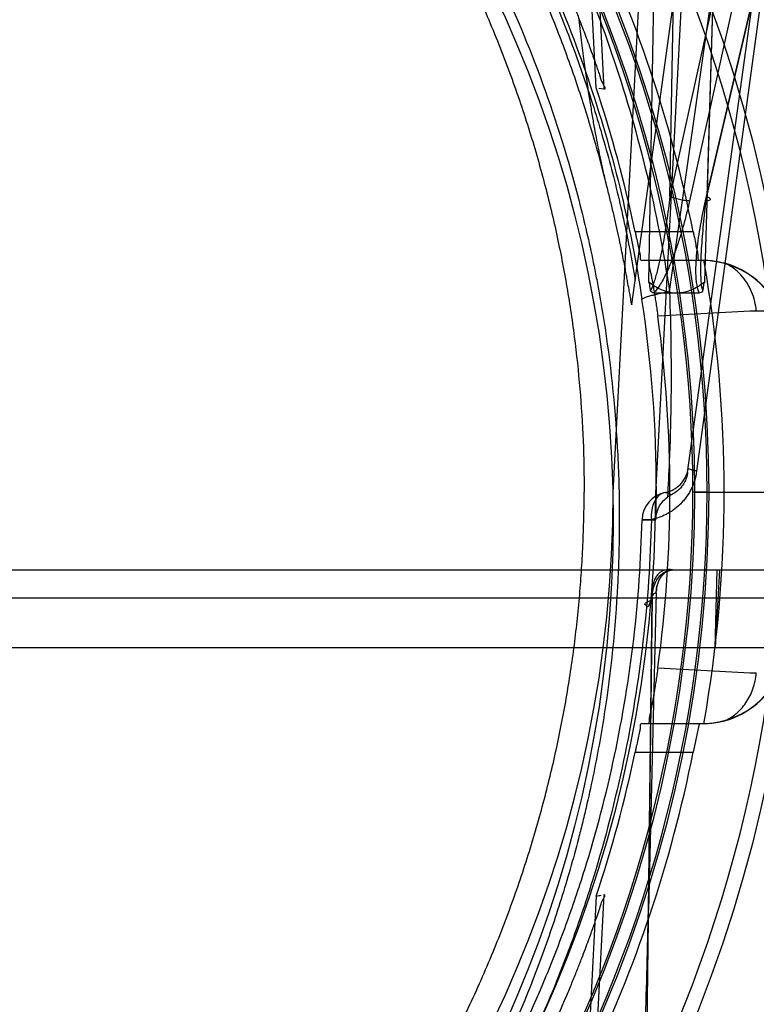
# Model space of a CAD drawing. Header units: millimetres. Extents: x 0 to 297, y 0 to 210.
# Tile 243 of 256: x 58.916 to 59.123, y 159.995 to 160.272. Entities that reach past the tile are written whole.
import ezdxf

# ---------------------------------------------------------------- set-up
doc = ezdxf.new("R2010")
doc.units = ezdxf.units.MM
doc.header["$LTSCALE"] = 16.335
doc.layers.get('0').update_dxf_attribs({"linetype": 'CONTINUOUS'})
for name, color, linetype in [('AXES_REF', 7, 'CONTINUOUS'), ('INTFCLR_1', 7, 'CONTINUOUS'), ('INTFCLR_144815', 7, 'CONTINUOUS')]:
    doc.layers.add(name, color=color, linetype=linetype)

msp = doc.modelspace()

# ---------------------------------------------------------------- linework, layer by layer
at = {"color": 7, "linetype": 'Continuous'}
for radius in [7.756662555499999, 7.756, 7.706331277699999]:
    msp.add_circle((57.52239940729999, 154.539298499), radius, dxfattribs=at)
msp.add_arc((57.52239940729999, 154.539298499), 7.68, 278.2771290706, 261.7228709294, dxfattribs=at)
at = {"layer": 'AXES_REF', "color": 9, "linetype": 'Continuous'}
msp.add_circle((57.52239940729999, 154.539298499), 7.075609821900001, dxfattribs=at)
at = {"layer": 'INTFCLR_1', "color": 9, "linetype": 'Continuous'}
msp.add_circle((58.7386230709, 160.131298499), 0.344, dxfattribs=at)
msp.add_open_spline([(58.5893412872, 160.4491381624), (58.5919192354, 160.4503932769), (58.5971256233, 160.4528478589), (58.6076872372, 160.4575058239), (58.62658497, 160.4649968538), (58.6489136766, 160.4719253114), (58.66892880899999, 160.4764777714), (58.6791212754, 160.4783808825), (58.6850095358, 160.4793607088), (58.6997530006, 160.4816146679), (58.7250049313, 160.4839584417), (58.7548422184, 160.4835822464), (58.7741318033, 160.4818139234), (58.7830377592, 160.4807006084), (58.7889682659, 160.4798794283), (58.8050237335, 160.4773318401), (58.8307793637, 160.4715081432), (58.8557075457, 160.4631023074), (58.870453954, 160.457062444), (58.87575855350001, 160.4547712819), (58.8836098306, 160.4512617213), (58.9001280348, 160.4432487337), (58.92432732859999, 160.4292153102), (58.94687155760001, 160.4130456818), (58.9606190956, 160.4016147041), (58.9667861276, 160.3961702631), (58.9708472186, 160.3924985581), (58.9817248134, 160.3823084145), (58.9984461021, 160.3647047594), (59.01843922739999, 160.3393354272), (59.033108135, 160.3167403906), (59.0423059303, 160.3001806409), (59.0472843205, 160.2904356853), (59.0544828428, 160.2754957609), (59.0640690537, 160.252205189), (59.0723053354, 160.2251973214), (59.07643576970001, 160.2070744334), (59.0781193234, 160.1984857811), (59.0791851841, 160.1926675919), (59.081837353, 160.1764959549), (59.0839353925, 160.1555900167), (59.08445369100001, 160.1345274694), (59.084309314, 160.1238705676), (59.0841082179, 160.1177409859), (59.0834144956, 160.1025552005), (59.0813910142, 160.0829536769), (59.077633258, 160.0621668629), (59.0753812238, 160.0519282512), (59.0739876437, 160.0461159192), (59.07180796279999, 160.037502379), (59.06817742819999, 160.0248233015), (59.0607492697, 160.0029939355), (59.0518590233, 159.9819794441), (59.0428583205, 159.9643479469), (59.03740311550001, 159.9545416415), (59.0289755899, 159.9402036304), (59.0151735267, 159.9195919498), (58.994319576, 159.8940001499), (58.9769503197, 159.8763636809), (58.96465907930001, 159.8652818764), (58.95623508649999, 159.858044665), (58.9409939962, 159.8458753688), (58.91779512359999, 159.8299566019), (58.89801433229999, 159.8190676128), (58.88779396, 159.8140865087)], degree=3, knots=[0, 0, 0, 0, 0.0078493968, 0.0157556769, 0.0315973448, 0.06348082, 0.0796255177, 0.0877696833, 0.09186257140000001, 0.09596636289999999, 0.128600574, 0.1611442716, 0.177500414, 0.1816059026, 0.1857145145, 0.1938901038, 0.2261064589, 0.2578609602, 0.2657731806, 0.2697286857, 0.2736790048, 0.2893160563, 0.3199691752, 0.350131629, 0.3651446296, 0.3688979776, 0.3726519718, 0.3801321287, 0.4097003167, 0.4390100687, 0.4684423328, 0.4833358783, 0.4908515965, 0.498396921, 0.52873346, 0.5596898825, 0.5755734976, 0.5795998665, 0.5836492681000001, 0.5917658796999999, 0.6244614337, 0.6410489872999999, 0.6494251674, 0.6536350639, 0.6578378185, 0.6910418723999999, 0.7074624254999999, 0.7156483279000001, 0.7197377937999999, 0.7238248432, 0.7399718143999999, 0.7558251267, 0.7869322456, 0.802323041, 0.8100025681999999, 0.8176490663, 0.8478512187, 0.8777971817, 0.9079026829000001, 0.9155006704, 0.9231007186, 0.93830313, 0.9688745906, 1, 1, 1, 1], dxfattribs=at)
at = {"layer": 'INTFCLR_144815', "color": 9, "linetype": 'Continuous'}
for p, q in [((59.098478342, 160.1957300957), (59.243554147, 161.2100770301)), ((59.1035842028, 160.1447785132), (59.1763129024, 160.6718127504)), ((59.17127740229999, 160.551333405), (59.0986021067, 160.2224120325)), ((59.1773342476, 160.55256341), (59.104115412, 160.2211820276)), ((59.108642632, 160.2211820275), (59.1860915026, 160.55256341)), ((59.1089799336, 160.2224120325), (59.1858538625, 160.551333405)), ((59.0986501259, 160.547577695), (59.092593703, 160.1984476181)), ((59.1083958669, 160.1984476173), (59.1188789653, 160.547577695)), ((59.0986021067, 160.2224120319), (59.1042264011, 160.5474730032)), ((59.1187535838, 160.5474730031), (59.1089799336, 160.2224120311)), ((59.0879012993, 160.192008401), (59.1358259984, 160.539298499)), ((59.16004434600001, 160.5406713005), (59.1061178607, 160.1451560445)), ((59.0782810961, 160.2869048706), (59.0800398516, 160.2525667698)), ((59.1051588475, 160.2124583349), (59.0888286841, 160.2124583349)), ((59.0905470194, 160.2044583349), (59.1093872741, 160.2044583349)), ((59.1294953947, 160.1901702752), (59.1229008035, 160.1902001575)), ((59.0990694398, 160.1385274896), (59.09728578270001, 160.1391627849)), ((59.093384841, 160.131577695), (59.090756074, 160.1314761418)), ((59.0907560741, 160.1314761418), (59.0946876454, 160.1314742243)), ((58.2349256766, 160.1173784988), (59.2423204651, 160.1173784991)), ((58.24292445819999, 160.1095181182), (59.23432168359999, 160.1095181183)), ((59.09357380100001, 160.1095181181), (59.088016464, 159.6592985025)), ((59.0925465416, 160.0215608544), (59.0936308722, 160.1094064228)), ((59.1093872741, 160.0741386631), (59.0905470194, 160.0741386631)), ((59.0888286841, 160.0661386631), (59.1051588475, 160.0661386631)), ((59.0800398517, 160.0260302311), (59.078281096, 159.9916921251))]:
    msp.add_line(p, q, dxfattribs=at)
at = {"layer": 'INTFCLR_144815', "color": 6, "linetype": 'Continuous'}
for p, q in [((59.0946229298, 160.1389815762), (59.1239878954, 160.699298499)), ((59.0826230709, 160.1392984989), (59.1094640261, 160.6514544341)), ((59.0778595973, 160.2529422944), (59.0753770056, 160.3014639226)), ((59.0800388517, 160.2525667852), (59.0785852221, 160.252817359)), ((59.1093872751, 160.204458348), (59.1136964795, 160.2037301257)), ((59.0940648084, 160.195298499), (59.1069248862, 160.195298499)), ((59.1090582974, 160.1392984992), (59.1050588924, 160.1392984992)), ((59.1056174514, 160.1392984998), (59.1096168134, 160.1392984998)), ((59.1090583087, 160.139298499), (59.1302439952, 160.139298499)), ((59.1113526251, 160.0954764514), (59.1118934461, 160.1173784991)), ((59.11256265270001, 160.117378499), (59.1113526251, 160.0954764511)), ((59.0947545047, 160.1109784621), (59.0925465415, 160.0215608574)), ((59.0947545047, 160.1109784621), (59.0947674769, 160.1112885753)), ((59.2657422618, 160.0954764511), (58.21150388, 160.0954764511)), ((59.1068070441, 160.0741386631), (59.1051588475, 160.0661386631)), ((59.0778595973, 160.0256547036), (59.0753770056, 159.9771330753))]:
    msp.add_line(p, q, dxfattribs=at)
at = {"layer": 'INTFCLR_144815', "color": 7, "linetype": 'Continuous'}
msp.add_line((59.0936308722, 160.1094064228), (59.0924867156, 160.1094351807), dxfattribs=at)
at = {"layer": 'INTFCLR_144815', "color": 9, "linetype": 'Continuous'}
msp.add_circle((58.7386230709, 160.139298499), 0.3956209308, dxfattribs=at)
for centre, radius, start, end in [((58.7386230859, 160.1393682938), 0.3916209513, 359.9897886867, 180.0102112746), ((58.7386230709, 160.1391157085), 0.3709937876, 0.028230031, 179.9717699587), ((58.7386230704, 160.1393415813), 0.3704352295, 359.9933364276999, 180.0066635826), ((58.7386230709, 160.139185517), 0.3669943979, 0.0176390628, 179.9823609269), ((58.7386230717, 160.1394113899), 0.3664358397, 359.982348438, 180.0176515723), ((58.7390829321, 160.139981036), 0.3557031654, 359.8900553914, 8.643561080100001), ((59.4136411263, 154.324302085), 5.8730989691, 92.83751476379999, 93.1080322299), ((58.7386230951, 160.1392287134), 0.3916209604, 179.9897900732, 0.0102098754), ((58.7386230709, 160.1394812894), 0.3709937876, 180.028230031, 359.9717699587), ((58.73862307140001, 160.1392554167), 0.3704352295, 179.9933364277, 0.0066635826), ((58.7386230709, 160.1394114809), 0.3669943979, 180.0176390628, 359.9823609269), ((58.7386230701, 160.139185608), 0.3664358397, 179.982348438, 0.0176515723), ((59.0987537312, 160.1312990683), 0.0079995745, 100.5739138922, 178.731640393), ((58.7345652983, 160.1399070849), 0.3602210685, 358.6585698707, 359.9031966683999), ((59.4141326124, 165.9639768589), 5.882793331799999, 266.8923007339, 267.1623723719)]:
    msp.add_arc(centre, radius, start, end, dxfattribs=at)
at = {"layer": 'INTFCLR_144815', "color": 6, "linetype": 'Continuous'}
for centre, radius, start, end in [((58.7386230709, 160.139298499), 0.3737657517, 11.2877879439, 25.7133570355), ((58.7386230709, 160.139298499), 0.3577657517, 11.7996976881, 18.5207825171), ((58.7386230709, 160.139298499), 0.3752405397, 350.0000000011, 9.9999999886), ((59.10753108, 160.1804738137), 0.0239929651, 6.364865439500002, 88.4911031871), ((59.1075150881, 160.180545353), 0.0239950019, 23.6480536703, 75.0713854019), ((58.73862307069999, 160.1392984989), 0.3600000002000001, 352.1026397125, 7.897360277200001), ((58.7386230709, 160.139298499), 0.356, 180.0510065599, 359.9489934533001), ((58.7386230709, 160.139298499), 0.344, 180, 359.9999999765), ((59.1025158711, 160.131453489), 0.0078688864, 115.9752019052, 125.9165751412), ((59.1075310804, 160.0981231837), 0.0239929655, 271.5088958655, 353.6351355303), ((59.10751503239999, 160.0980517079), 0.0239950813, 284.9287043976, 336.3518619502), ((58.7386230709, 160.139298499), 0.3737657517, 334.2866429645, 348.7122120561), ((58.7386230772, 160.1392984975), 0.3577657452, 341.4792173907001, 348.200302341), ((59.0288929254, 160.3155601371), 0.2940118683, 279.587217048, 279.8744144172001)]:
    msp.add_arc(centre, radius, start, end, dxfattribs=at)
at = {"layer": 'INTFCLR_144815', "color": 9, "linetype": 'Continuous'}
for points, knots in [([(58.7386230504, 160.5131097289), (58.744266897, 160.5131096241), (58.7526752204, 160.5129088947), (58.7638338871, 160.5122446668), (58.7802865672, 160.5108784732), (58.8046811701, 160.5074161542), (58.8364940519, 160.4998613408), (58.8622332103, 160.4912055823), (58.8797833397, 160.4839390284), (58.889697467, 160.4794322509), (58.9043350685, 160.4723720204), (58.9255557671, 160.460619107), (58.9522487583, 160.4425572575), (58.97304621, 160.4256362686), (58.9868065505, 160.4128498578), (58.9944612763, 160.4052523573), (59.0056794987, 160.3936176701), (59.0215319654, 160.375268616), (59.0405091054, 160.3490092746), (59.053028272, 160.3280890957), (59.06064979, 160.313633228), (59.0655594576, 160.3038074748), (59.0735841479, 160.2863424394), (59.0834290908, 160.2606230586), (59.092582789, 160.2286636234), (59.0968270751, 160.2068042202), (59.0984783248, 160.1957300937)], [0, 0, 0, 0, 0.0323899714, 0.0482450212, 0.0641481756, 0.1271321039, 0.1894167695, 0.2515535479, 0.2827426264, 0.2983963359, 0.3140475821, 0.3760051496, 0.4373985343, 0.4987868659, 0.5296594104, 0.5451698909, 0.5606765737, 0.6224102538, 0.6841298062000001, 0.7463992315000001, 0.762125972, 0.7779128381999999, 0.8094313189, 0.8724013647, 0.9357430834, 1, 1, 1, 1]), ([(58.386499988, 160.1934386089), (58.3881187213, 160.2040682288), (58.39229406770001, 160.2251032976), (58.39982966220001, 160.2507956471), (58.40626240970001, 160.268306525), (58.4102628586, 160.2781674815), (58.4165289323, 160.2926786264), (58.42704545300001, 160.3137697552), (58.4434079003, 160.3404590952), (58.4588956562, 160.3613881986), (58.4706771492, 160.3753021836), (58.47768936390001, 160.3830514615), (58.48842144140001, 160.3944004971), (58.5054237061, 160.4105180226), (58.5299383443, 160.4299883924), (58.5496015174, 160.442962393), (58.56322845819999, 160.4509076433), (58.5724706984, 160.4560236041), (58.5889244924, 160.4644268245), (58.6132759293, 160.4748768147), (58.6360002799, 160.482302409), (58.65147844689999, 160.4864120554), (58.661937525, 160.4889363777), (58.6803363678, 160.492717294), (58.7069201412, 160.4963194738), (58.7337244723, 160.4975017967), (58.7525174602, 160.4970512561), (58.7632990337, 160.4964234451), (58.77939979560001, 160.4951154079), (58.80326824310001, 160.4918017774), (58.8344007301, 160.4845699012), (58.8595969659, 160.476281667), (58.87678130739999, 160.469320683), (58.8864857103, 160.4650048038), (58.9008025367, 160.4582486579), (58.9215560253, 160.4470050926), (58.94767689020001, 160.4297148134), (58.9680375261, 160.4135094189), (58.9815113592, 160.4012595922), (58.98900274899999, 160.3939844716), (58.9999705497, 160.3828545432), (59.0154702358, 160.365302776), (59.0340376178, 160.3401665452), (59.0462935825, 160.3201284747), (59.05375307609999, 160.306283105), (59.0585542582, 160.2968800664), (59.0663989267, 160.2801724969), (59.0760260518, 160.2555622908), (59.0849795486, 160.2249713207), (59.08913127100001, 160.2040403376), (59.0907461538, 160.1934386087)], [0, 0, 0, 0, 0.0318457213, 0.0634185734, 0.0791931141, 0.0870815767, 0.094933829, 0.1260061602, 0.1567815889, 0.1875451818, 0.2030139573, 0.210765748, 0.2184960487, 0.2492749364, 0.2800521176, 0.3111084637, 0.3189436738, 0.3267698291, 0.3423932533, 0.3736478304, 0.40514581, 0.4130942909, 0.4210773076, 0.4370099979, 0.4687094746, 0.5004174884, 0.5163608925, 0.5243692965, 0.5324013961, 0.5642032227, 0.5956284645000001, 0.6269453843, 0.6426486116, 0.6505262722, 0.6583992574, 0.6895346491, 0.72033006, 0.7510658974, 0.7665005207, 0.7742492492, 0.7819920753, 0.8127794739, 0.8435012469, 0.8744409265, 0.8822471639, 0.8900796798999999, 0.905708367, 0.9368993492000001, 0.9682376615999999, 1, 1, 1, 1]), ([(59.080900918, 160.2252094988), (59.078939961, 160.2331303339), (59.0760167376, 160.2434126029), (59.0718447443, 160.2559261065), (59.068479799, 160.2653502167), (59.0621548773, 160.2814459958), (59.0517967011, 160.303643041), (59.037326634, 160.328986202), (59.0236335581, 160.3489775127), (59.0132150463, 160.3623467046), (59.0070152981, 160.3698154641), (58.997521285, 160.3807856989), (58.9824599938, 160.3964872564), (58.9606838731, 160.4157493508), (58.9431591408, 160.4288447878), (58.93097165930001, 160.4370016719), (58.9226631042, 160.4423135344), (58.9078259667, 160.4511531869), (58.885797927, 160.4624601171), (58.8581314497, 160.4738247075), (58.8365711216, 160.4805955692), (58.8218464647, 160.4843602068), (58.8118643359, 160.4866811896), (58.7992640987, 160.4891775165), (58.7865486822, 160.4911208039), (58.7763204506, 160.4923398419), (58.76102164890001, 160.4938225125), (58.7380462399, 160.4947865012), (58.7074477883, 160.4934005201), (58.6846735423, 160.4903676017), (58.6696088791, 160.4875176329), (58.6596261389, 160.4854016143), (58.6424917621, 160.4811812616), (58.61865805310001, 160.4736534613), (58.5911453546, 160.4623168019), (58.5691981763, 160.451029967), (58.5554532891, 160.4428291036), (58.549204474, 160.4388747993), (58.5450742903, 160.4362000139), (58.5339381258, 160.4287374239), (58.51645524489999, 160.4156601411), (58.4947332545, 160.3964337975), (58.4780316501, 160.3790182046), (58.46710201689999, 160.3661240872), (58.46106243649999, 160.3585373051), (58.452248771, 160.3469863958), (58.4399158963, 160.3289819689), (58.4254337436, 160.3036142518), (58.4150692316, 160.2813961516), (58.4087432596, 160.2652890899), (58.40538171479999, 160.2558687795), (58.4012191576, 160.2433771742), (58.39830280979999, 160.2331161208), (58.3963453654, 160.2252099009)], [0, 0, 0, 0, 0.0260933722, 0.0341459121, 0.0421792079, 0.0580898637, 0.08943313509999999, 0.1204101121, 0.1513108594, 0.1668239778, 0.1745963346, 0.1823477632, 0.2132152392, 0.244081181, 0.2752183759, 0.2830803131, 0.2909751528, 0.3067500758, 0.3382935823, 0.3700502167, 0.4022856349, 0.4104553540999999, 0.4186483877, 0.4350547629, 0.4515167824, 0.4597669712, 0.4679907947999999, 0.50066556, 0.5331935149, 0.5658225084, 0.5740275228, 0.5822189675, 0.5984510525, 0.6304407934, 0.6620376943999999, 0.6934977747, 0.7092581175, 0.7132052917, 0.7171442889, 0.7249927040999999, 0.7560706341, 0.7868683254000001, 0.8176571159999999, 0.8331371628, 0.8409068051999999, 0.8486637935, 0.8795968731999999, 0.9106030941, 0.9419732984, 0.957896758, 0.9659251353, 0.9739546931, 1, 1, 1, 1]), ([(59.0986021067, 160.2224120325), (59.0983265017, 160.2200883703), (59.09786572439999, 160.2166083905), (59.0971482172, 160.21199075), (59.0965533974, 160.2085545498), (59.095892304, 160.2051572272), (59.0952651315, 160.2023641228), (59.0946990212, 160.2001744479), (59.0941120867, 160.1982399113), (59.0936392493, 160.1968287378), (59.0931445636, 160.1960630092)], [0, 0, 0, 0, 0.2600491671, 0.3900523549, 0.5193179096, 0.6475945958, 0.7746255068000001, 0.8374976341, 0.8986873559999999, 1, 1, 1, 1]), ([(59.1041154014, 160.2211820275), (59.10360218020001, 160.2188592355), (59.1027371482, 160.2153845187), (59.1013848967, 160.2107989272), (59.1002532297, 160.2073737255), (59.09898513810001, 160.2039825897), (59.0977807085, 160.2012011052), (59.0966829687, 160.1990272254), (59.09561445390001, 160.1971849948), (59.0947193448, 160.1959328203), (59.09406475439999, 160.1952984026)], [0, 0, 0, 0, 0.2549595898, 0.3835301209, 0.5123481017, 0.6415063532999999, 0.7714493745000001, 0.8370297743, 0.9022977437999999, 1, 1, 1, 1]), ([(59.104115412, 160.2211820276), (59.1036950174, 160.2211775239), (59.1027441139, 160.2212490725), (59.1012856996, 160.221505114), (59.0998610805, 160.2218918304), (59.0989760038, 160.2222298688), (59.0986021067, 160.2224120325)], [0, 0, 0, 0, 0.2218798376, 0.5016588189, 0.7804986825, 1, 1, 1, 1]), ([(59.1069248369, 160.1952985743), (59.1065481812, 160.1959498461), (59.10622807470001, 160.1972269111), (59.10600165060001, 160.1990321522), (59.1058919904, 160.2012192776), (59.10595406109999, 160.2040154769), (59.1063253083, 160.2085668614), (59.1071625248, 160.2143173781), (59.10810954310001, 160.2188895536), (59.1086426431, 160.2211820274)], [0, 0, 0, 0, 0.0860395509, 0.1466243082, 0.2088208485, 0.3360323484, 0.4662794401, 0.7308335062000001, 1, 1, 1, 1]), ([(59.10784499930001, 160.1960633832), (59.1075339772, 160.1968525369), (59.1074247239, 160.1982578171), (59.1073207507, 160.2001671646), (59.1073031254, 160.2023595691), (59.1073746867, 160.2051616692), (59.10762899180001, 160.209723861), (59.1081336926, 160.2154873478), (59.1086760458, 160.2200988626), (59.1089799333, 160.2224120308)], [0, 0, 0, 0, 0.0961484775, 0.1559473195, 0.2177210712, 0.3443186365, 0.4737529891, 0.7355457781, 1, 1, 1, 1]), ([(59.1089799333, 160.2224120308), (59.1092419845, 160.2222835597), (59.109581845, 160.2220959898), (59.11003443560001, 160.2216693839), (59.1097872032, 160.2212687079), (59.1092658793, 160.2212116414), (59.1088771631, 160.2211795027), (59.108642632, 160.2211820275)], [0, 0, 0, 0, 0.3175619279, 0.4617416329, 0.5658223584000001, 0.7447906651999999, 1, 1, 1, 1]), ([(59.1229008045, 160.1902001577), (59.12281869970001, 160.1911069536), (59.12252019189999, 160.1929437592), (59.1216607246, 160.1956264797), (59.1203667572, 160.1981636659), (59.11866857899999, 160.2004071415), (59.1164792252, 160.2023761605), (59.1147100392, 160.2033471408), (59.1136965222, 160.2037300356)], [0, 0, 0, 0, 0.1587862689, 0.3232324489, 0.4893702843, 0.6531213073, 0.8110563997, 1, 1, 1, 1]), ([(59.0907461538, 160.1934386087), (59.0906769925, 160.1936157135), (59.0916726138, 160.1940606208), (59.09250594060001, 160.1943322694), (59.0939410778, 160.1947269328), (59.095840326, 160.1951861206), (59.0973956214, 160.1955149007), (59.0984783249, 160.1957300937)], [0, 0, 0, 0, 0.0700793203, 0.2702339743, 0.4183258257, 0.5931241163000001, 1, 1, 1, 1]), ([(59.0984782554, 160.1957300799), (59.0988703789, 160.185120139), (59.0991056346, 160.1691544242), (59.0985341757, 160.1498520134), (59.0980978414, 160.1411709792), (59.0979004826, 160.1378256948)], [0, 0, 0, 0, 0.5498636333, 0.8264465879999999, 1, 1, 1, 1]), ([(59.1061178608, 160.1451560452), (59.1059879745, 160.1442027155), (59.1056668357, 160.1427961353), (59.1050052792, 160.1410241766), (59.1042313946, 160.1393921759), (59.1032823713, 160.1379026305), (59.1021947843, 160.1365817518), (59.101066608, 160.1354111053), (59.0998374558, 160.1343942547), (59.0985334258, 160.1335420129), (59.0972193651, 160.1328116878), (59.0955174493, 160.132091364), (59.0940975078, 160.1317166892), (59.093384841, 160.131577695)], [0, 0, 0, 0, 0.1453532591, 0.216453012, 0.2854858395, 0.4179428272, 0.4818701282, 0.543755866, 0.6633590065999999, 0.7218031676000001, 0.7789349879, 0.8903064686, 1, 1, 1, 1]), ([(59.0972857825, 160.1391627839), (59.0976480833, 160.1392324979), (59.0983686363, 160.1394264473), (59.0994125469, 160.1398680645), (59.1004124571, 160.1404642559), (59.1013517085, 160.1412254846), (59.1021959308, 160.1421655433), (59.1029132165, 160.1432855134), (59.103463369, 160.1445657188), (59.1036828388, 160.1454932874), (59.1037486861, 160.1459704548)], [0, 0, 0, 0, 0.1106265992, 0.2228705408, 0.3388823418, 0.458552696, 0.5840203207, 0.7160914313, 0.8555683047, 1, 1, 1, 1]), ([(59.1061178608, 160.1451560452), (59.1057801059, 160.1452306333), (59.1050475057, 160.1453938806), (59.1044017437, 160.1456245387), (59.1037299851, 160.1458349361), (59.1037486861, 160.1459704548)], [0, 0, 0, 0, 0.4101548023, 0.8377808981, 1, 1, 1, 1]), ([(59.0972857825, 160.1391627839), (59.096684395, 160.1390528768), (59.0954140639, 160.1384321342), (59.0940755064, 160.1366079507), (59.0933622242, 160.1342073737), (59.0933159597, 160.1324560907), (59.093384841, 160.131577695)], [0, 0, 0, 0, 0.1984692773, 0.4371861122, 0.7139604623, 1, 1, 1, 1]), ([(58.7654137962, 159.7858964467), (58.7765954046, 159.7867540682), (58.7987885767, 159.7895327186), (58.8233250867, 159.7950251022), (58.8393436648, 159.7996249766), (58.8498976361, 159.802928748), (58.86792041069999, 159.8092796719), (58.8927302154, 159.8200220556), (58.9209387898, 159.8354491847), (58.94085352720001, 159.8488218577), (58.9535708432, 159.8584489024), (58.9619042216, 159.8650599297), (58.97600354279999, 159.8770472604), (58.9949023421, 159.895446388), (59.0120651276, 159.9154385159), (59.0231172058, 159.9302065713), (59.0291810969, 159.9389039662), (59.038025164, 159.9522180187), (59.0502067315, 159.9730113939), (59.0616403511, 159.9973263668), (59.0685053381, 160.0149507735), (59.0721211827, 160.0252695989), (59.0772269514, 160.0409963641), (59.0835311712, 160.0650897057), (59.0889481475, 160.0980048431), (59.0905017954, 160.1202694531), (59.090756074, 160.1314761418)], [0, 0, 0, 0, 0.0646712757, 0.128756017, 0.144762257, 0.1607751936, 0.1925243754, 0.2549242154, 0.3164399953, 0.3776942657, 0.3930416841, 0.4084179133, 0.439031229, 0.4997315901, 0.5603068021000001, 0.5907642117, 0.6060722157, 0.6214442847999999, 0.6829352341, 0.7448362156, 0.7761705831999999, 0.791975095, 0.8078842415, 0.8715193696, 0.935356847, 1, 1, 1, 1]), ([(59.093384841, 160.131577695), (59.093125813, 160.120117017), (59.0915525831, 160.0973511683), (59.0860822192, 160.0636930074), (59.0797215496, 160.0390492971), (59.0745707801, 160.022961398), (59.07092454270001, 160.0124098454), (59.0640031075, 159.9943937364), (59.0524795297, 159.9695368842), (59.0402000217, 159.948262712), (59.0312791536, 159.9346434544), (59.0251702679, 159.9257502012), (59.0140373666, 159.9106569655), (58.9967505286, 159.8902211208), (58.9777049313, 159.8713997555), (58.9634922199, 159.8591382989), (58.95509733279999, 159.8523758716), (58.942291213, 159.8425403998), (58.92224360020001, 159.8288699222), (58.8938307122, 159.8130952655), (58.8688356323, 159.802108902), (58.850678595, 159.795612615), (58.84004854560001, 159.7922358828), (58.8239220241, 159.7875331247), (58.79921662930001, 159.781920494), (58.7768619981, 159.7790739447), (58.7656004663, 159.7781997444)], [0, 0, 0, 0, 0.065112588, 0.129394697, 0.1934385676, 0.2094427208, 0.2253383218, 0.256842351, 0.3190311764, 0.3807412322, 0.3961553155, 0.411501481, 0.442018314, 0.5026504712, 0.5633236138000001, 0.5938905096, 0.609235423, 0.6245466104, 0.6856021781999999, 0.7468424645, 0.8088893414, 0.8404348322, 0.8563390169, 0.8722339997, 0.9358427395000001, 1, 1, 1, 1]), ([(59.1136964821, 160.0748668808), (59.1149378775, 160.0753360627), (59.117334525, 160.076751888), (59.1201713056, 160.0799245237), (59.1221364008, 160.0839122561), (59.122763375, 160.0868788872), (59.12290081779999, 160.0883969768)], [0, 0, 0, 0, 0.2318302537, 0.4763818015, 0.7337212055, 1, 1, 1, 1])]:
    msp.add_open_spline(points, degree=3, knots=knots, dxfattribs=at)
at = {"layer": 'INTFCLR_144815', "color": 6, "linetype": 'Continuous'}
for points, knots in [([(58.7386230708, 160.4963338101), (58.7443716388, 160.4963338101), (58.7558594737, 160.4960536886), (58.7730603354, 160.4947941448), (58.7901774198, 160.4926984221), (58.8072232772, 160.4897619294), (58.8241853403, 160.4859777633), (58.8410613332, 160.4813293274), (58.8578212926, 160.475805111), (58.8744393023, 160.4693902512), (58.8903813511, 160.4622913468), (58.9049437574, 160.4549368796), (58.9176143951, 160.4478283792), (58.9284696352, 160.4411820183), (58.9378472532, 160.4349989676), (58.9459919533, 160.4292755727), (58.9530997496, 160.423995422), (58.95931812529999, 160.4191456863), (58.9647747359, 160.4147038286), (58.9695801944, 160.4106404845), (58.9738119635, 160.4069391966), (58.9775393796, 160.4035797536), (58.98083047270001, 160.4005333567), (58.9837548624, 160.3977610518), (58.9863662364, 160.3952317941), (58.988712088, 160.3929151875), (58.9908230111, 160.3907935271), (58.9928255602, 160.388748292), (58.994882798, 160.3866138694), (58.9971642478, 160.3842053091), (58.9997301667, 160.3814420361), (59.002602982, 160.3782775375), (59.0057660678, 160.3747030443), (59.009012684, 160.3709279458), (59.0122986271, 160.3669953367), (59.0156493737, 160.3628676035), (59.0192865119, 160.3582419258), (59.0232854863, 160.3529697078), (59.0277014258, 160.3469038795), (59.03255866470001, 160.3399086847), (59.0378767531, 160.331819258), (59.0436448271, 160.3224700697), (59.049862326, 160.3116140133), (59.0565038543, 160.2989471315), (59.0634410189, 160.2842225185), (59.0701764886, 160.2679242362), (59.07626360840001, 160.2507602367), (59.08142327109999, 160.2334806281), (59.0856529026, 160.2162120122), (59.0878868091, 160.2046595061), (59.0888537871, 160.1989106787)], [0, 0, 0, 0, 0.0345251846, 0.0689826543, 0.1035440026, 0.138054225, 0.1728250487, 0.2078784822, 0.2431411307, 0.2787664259, 0.3148172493, 0.347905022, 0.3767116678, 0.4020494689, 0.4243335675, 0.4441618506, 0.4618276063, 0.4775066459, 0.4915200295, 0.5040819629, 0.5153003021, 0.5252839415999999, 0.5342179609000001, 0.5422336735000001, 0.5494847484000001, 0.5560515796, 0.5620342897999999, 0.5674595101, 0.5732424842, 0.5798382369, 0.5873840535, 0.5958895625, 0.6055067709, 0.6160496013, 0.6257925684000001, 0.6362843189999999, 0.6479789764, 0.6611317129, 0.67602449, 0.693037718, 0.7122740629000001, 0.7341600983, 0.7590040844, 0.7873951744, 0.8200362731, 0.8567275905, 0.8932629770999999, 0.9293648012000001, 0.9649882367, 1, 1, 1, 1]), ([(58.7386230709, 160.477592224), (58.7437233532, 160.477592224), (58.7539359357, 160.4773584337), (58.7692464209, 160.4763047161), (58.78455263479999, 160.4745417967), (58.79985035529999, 160.4720597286), (58.8151341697, 160.4688446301), (58.8303949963, 160.4648792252), (58.8456194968, 160.4601433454), (58.8607900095, 160.4546143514), (58.8758830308, 160.4482679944), (58.89086841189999, 160.4410795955), (58.9057076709, 160.4330257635), (58.9203533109, 160.4240864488), (58.9347468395, 160.4142482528), (58.9488200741, 160.4035068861), (58.9624922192, 160.3918730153), (58.9756721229, 160.3793766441), (58.9882611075, 160.3660714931), (59.000158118, 160.3520372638), (59.011266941, 160.3373791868), (59.021502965, 160.3222256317), (59.0308021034, 160.3067185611), (59.03912715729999, 160.2910005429), (59.0464687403, 160.2752041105), (59.0528436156, 160.2594392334), (59.05828842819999, 160.2437893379), (59.0628523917, 160.2283092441), (59.06659029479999, 160.2130274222), (59.0695564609, 160.1979509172), (59.0718006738, 160.1830690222), (59.0733653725, 160.1683566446), (59.074283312, 160.1537859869), (59.0744803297, 160.1441117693), (59.0744764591, 160.139298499)], [0, 0, 0, 0, 0.0288942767, 0.0578478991, 0.0869136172, 0.1161495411, 0.1456150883, 0.17536286, 0.2054436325, 0.2359079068, 0.2668019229, 0.2981636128, 0.3300272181, 0.3624129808, 0.3953267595, 0.4287535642, 0.4626639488, 0.496980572, 0.5315970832, 0.5663822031, 0.6011593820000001, 0.6357401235, 0.6699302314, 0.7035466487, 0.7364587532, 0.7685700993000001, 0.7998436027, 0.8302944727, 0.8599662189, 0.8889391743, 0.9173142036, 0.9452012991, 0.9727317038, 1, 1, 1, 1]), ([(59.0616879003, 160.2981352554), (59.0622437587, 160.2970046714), (59.0632843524, 160.294857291), (59.064731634, 160.291791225), (59.06599800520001, 160.2890393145), (59.0671308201, 160.2865257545), (59.068223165, 160.2840468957), (59.0692993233, 160.2815550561), (59.0703310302, 160.2791109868), (59.07124694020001, 160.276898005), (59.0720402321, 160.2749404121), (59.072769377, 160.2731095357), (59.0734969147, 160.2712565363), (59.0742747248, 160.2692367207), (59.0751146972, 160.2670093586), (59.0759651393, 160.2647047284), (59.07676076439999, 160.2624939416), (59.0774482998, 160.2605363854), (59.0780411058, 160.2588313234), (59.078517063, 160.2573832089), (59.0789867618, 160.2560840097), (59.07925706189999, 160.2547340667), (59.0808802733, 160.2524226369), (59.0800398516, 160.2525667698)], [0, 0, 0, 0, 0.0768594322, 0.1455736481, 0.2068409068, 0.2616668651, 0.3137711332, 0.372099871, 0.4272565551, 0.4756158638, 0.5182129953, 0.5561163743, 0.5958440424, 0.6396598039, 0.6881605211, 0.7410658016, 0.7895401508, 0.8314501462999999, 0.8677976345, 0.8991998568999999, 0.9258373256, 0.9479796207, 1, 1, 1, 1]), ([(59.0809007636, 160.2252097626), (59.0805613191, 160.2265399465), (59.07995827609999, 160.2290634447), (59.0791748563, 160.2326600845), (59.0785132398, 160.2359149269), (59.077903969, 160.2390887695), (59.077292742, 160.2424437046), (59.0766462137, 160.2461783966), (59.075977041, 160.2503167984), (59.0752730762, 160.2549037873), (59.07454299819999, 160.2600418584), (59.07378451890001, 160.2658429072), (59.0733076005, 160.2699522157), (59.07306900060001, 160.2721336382)], [0, 0, 0, 0, 0.0865128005, 0.1634828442, 0.2319623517, 0.2958179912, 0.3671431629, 0.4468634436, 0.5346697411, 0.6313231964, 0.7393098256, 0.8617097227, 1, 1, 1, 1]), ([(59.0879012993, 160.1920084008), (59.0878429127, 160.1915852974), (59.087600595, 160.1937925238), (59.0873822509, 160.194629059), (59.0870635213, 160.1965573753), (59.0867607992, 160.1981970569), (59.08644322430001, 160.1999356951), (59.0861395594, 160.2015570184), (59.0857775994, 160.2034497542), (59.0853451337, 160.2056497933), (59.0848258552, 160.2082099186), (59.0842087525, 160.2111435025), (59.0834944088, 160.2144039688), (59.0826952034, 160.2178973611), (59.0818278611, 160.2215250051), (59.0812156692, 160.2239758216), (59.0809007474, 160.225209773)], [0, 0, 0, 0, 0.037752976, 0.0819989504, 0.1283660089, 0.1936833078, 0.2351071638, 0.2834727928, 0.3397886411, 0.4053375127, 0.4816912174, 0.5706758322, 0.6703162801, 0.7767181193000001, 0.8874336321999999, 1, 1, 1, 1]), ([(59.0888286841, 160.2124583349), (59.0889021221, 160.2121067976), (59.0890480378, 160.2114106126), (59.0893239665, 160.2100617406), (59.0896658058, 160.2085473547), (59.0899291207, 160.2068280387), (59.0904015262, 160.2057658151), (59.0901851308, 160.2044583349), (59.0905470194, 160.2044583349)], [0, 0, 0, 0, 0.1316553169, 0.2610123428, 0.5033247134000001, 0.7099608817, 0.8673319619, 1, 1, 1, 1]), ([(59.1051588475, 160.2124583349), (59.1052289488, 160.2121071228), (59.1054313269, 160.2110743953), (59.10577627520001, 160.2094684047), (59.10605577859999, 160.2076004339), (59.1066051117, 160.2062513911), (59.1062495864, 160.2044583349), (59.1068070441, 160.2044583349)], [0, 0, 0, 0, 0.1315293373, 0.3853914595, 0.6116564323, 0.7952697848, 1, 1, 1, 1]), ([(59.0923971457, 160.204458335), (59.09292714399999, 160.204458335), (59.0926237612, 160.2025387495), (59.09317070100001, 160.201346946), (59.0934052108, 160.1998441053), (59.0936565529, 160.1985580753), (59.0939064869, 160.1971261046), (59.0941691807, 160.1955917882), (59.0944344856, 160.1939655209), (59.0946995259, 160.1922707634), (59.0949595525, 160.1905287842), (59.0951266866, 160.1893537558), (59.09520875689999, 160.188762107)], [0, 0, 0, 0, 0.0996600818, 0.2181914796, 0.2925463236, 0.3758823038, 0.4670533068, 0.5651119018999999, 0.6688197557, 0.7768263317, 0.8876820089, 1, 1, 1, 1]), ([(59.0931445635, 160.1960632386), (59.0930916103, 160.1964751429), (59.0929200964, 160.1972286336), (59.0929087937, 160.1981963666), (59.09259376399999, 160.1984476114)], [0, 0, 0, 0, 0.5075438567, 1, 1, 1, 1]), ([(59.1083959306, 160.1984476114), (59.1080813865, 160.1981967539), (59.1080697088, 160.197229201), (59.107898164, 160.1964757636), (59.1078451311, 160.1960632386)], [0, 0, 0, 0, 0.491694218, 1, 1, 1, 1]), ([(59.1035841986, 160.1447784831), (59.1035147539, 160.1442752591), (59.10327316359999, 160.1432676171), (59.1026574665, 160.141869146), (59.1018121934, 160.1406340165), (59.1006484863, 160.1394668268), (59.0996766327, 160.1388230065), (59.0990694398, 160.1385274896)], [0, 0, 0, 0, 0.1902005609, 0.3853731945, 0.5690912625, 0.7471617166, 1, 1, 1, 1]), ([(58.7386230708, 159.8014169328), (58.7413060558, 159.8014169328), (58.7466736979, 159.8014815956), (58.7547239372, 159.8017727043), (58.7627735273, 159.8022583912), (58.7708220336, 159.8029394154), (58.77886892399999, 159.8038168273), (58.7869136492, 159.8048919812), (58.7949553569, 159.8061664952), (58.80299323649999, 159.8076422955), (58.81102601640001, 159.8093215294), (58.8190524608, 159.8112066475), (58.8270707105, 159.8133002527), (58.8350789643, 159.8156052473), (58.84307465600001, 159.8181246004), (58.85105526, 159.82086156), (58.8590173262, 159.823819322), (58.8669574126, 159.8270013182), (58.8748709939, 159.8304107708), (58.8827534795, 159.8340510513), (58.8905991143, 159.837925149), (58.898401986, 159.8420360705), (58.9061550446, 159.8463862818), (58.9138507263, 159.8509779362), (58.92148042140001, 159.8558124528), (58.9290347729, 159.8608905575), (58.9365034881, 159.8662120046), (58.943875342, 159.8717753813), (58.95113825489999, 159.877577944), (58.95827933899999, 159.8836154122), (58.9652850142, 159.8898817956), (58.9721411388, 159.8963692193), (58.9788332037, 159.9030678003), (58.98534659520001, 159.9099655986), (58.991666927, 159.917048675), (58.9977804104, 159.9243012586), (59.0036741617, 159.9317059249), (59.0093365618, 159.9392439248), (59.0147575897, 159.9468956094), (59.0199291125, 159.9546409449), (59.024845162, 159.9624601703), (59.02950162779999, 159.9703336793), (59.03389609, 159.9782420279), (59.0380276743, 159.986165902), (59.0418981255, 159.9940885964), (59.0455118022, 160.0019971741), (59.048875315, 160.00988313), (59.0519962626, 160.0177407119), (59.0548826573, 160.0255662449), (59.0575424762, 160.0333574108), (59.059983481, 160.0411129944), (59.0622130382, 160.0488324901), (59.0642380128, 160.0565157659), (59.0660647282, 160.0641627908), (59.0676991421, 160.0717742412), (59.069146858, 160.0793518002), (59.07041314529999, 160.0868987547), (59.071502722, 160.0944194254), (59.0724196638, 160.1019190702), (59.07316728, 160.1094032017), (59.0737481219, 160.1168776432), (59.0741639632, 160.1243483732), (59.074415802, 160.1318215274), (59.0744744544, 160.1368056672), (59.0744764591, 160.139298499)], [0, 0, 0, 0, 0.0152115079, 0.0304312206, 0.0456674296, 0.060928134, 0.076221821, 0.0915561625, 0.1069396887, 0.1223797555, 0.1378850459, 0.1534623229, 0.169120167, 0.1848647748, 0.2007045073, 0.2166448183, 0.2326936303, 0.2488553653, 0.2651371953, 0.2815421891, 0.2980761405, 0.3147407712, 0.3315399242, 0.3484738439, 0.3655424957, 0.3827441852, 0.4000751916, 0.4175297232, 0.4350996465, 0.4527744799, 0.4705409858, 0.4883832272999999, 0.5062825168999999, 0.524217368, 0.5421640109, 0.5600969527, 0.5779894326, 0.5958136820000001, 0.6135422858, 0.6311489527, 0.6486090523, 0.6659016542, 0.6830048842, 0.6998975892, 0.7165613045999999, 0.7329915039, 0.7491899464, 0.7651635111, 0.7809214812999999, 0.7964748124, 0.8118350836, 0.8270148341, 0.8420260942, 0.856879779, 0.8715864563, 0.8861599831, 0.9006149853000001, 0.9149693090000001, 0.9292409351, 0.9434482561, 0.9576092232, 0.9717425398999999, 0.9858665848, 1, 1, 1, 1]), ([(59.0946876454, 160.1314742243), (59.0946868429, 160.1319833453), (59.0947776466, 160.1329479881), (59.0951504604, 160.1342598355), (59.0957142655, 160.1354590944), (59.0965723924, 160.1366959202), (59.0973892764, 160.137456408), (59.0978999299, 160.1378262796)], [0, 0, 0, 0, 0.206986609, 0.3910064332, 0.5518595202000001, 0.7436528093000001, 1, 1, 1, 1]), ([(59.0947674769, 160.1112885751), (59.0948019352, 160.1118726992), (59.0949807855, 160.1130171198), (59.0955667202, 160.1145980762), (59.0964346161, 160.11591954), (59.0976632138, 160.1170151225), (59.0987799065, 160.117378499), (59.09940928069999, 160.117378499)], [0, 0, 0, 0, 0.2105801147, 0.4137255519, 0.6025794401, 0.7735007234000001, 1, 1, 1, 1]), ([(59.0992876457, 160.117378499), (59.0983919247, 160.117378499), (59.0971121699, 160.1167686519), (59.0960451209, 160.115503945), (59.0954625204, 160.1144819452), (59.0949544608, 160.1130762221), (59.0947911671, 160.111978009), (59.0947674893, 160.1112886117)], [0, 0, 0, 0, 0.3253356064, 0.4587686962, 0.601649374, 0.7494557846, 1, 1, 1, 1]), ([(59.09520875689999, 160.0898348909), (59.095126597, 160.0892425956), (59.0949592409, 160.0880660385), (59.0946988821, 160.0863219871), (59.0944335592, 160.0846256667), (59.0941680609, 160.0829984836), (59.0939051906, 160.0814634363), (59.09365506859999, 160.0800306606), (59.0934035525, 160.0787441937), (59.0931691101, 160.077241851), (59.0926229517, 160.0760527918), (59.0929248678, 160.0741386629), (59.0923971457, 160.0741386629)], [0, 0, 0, 0, 0.1124406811, 0.2234640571, 0.3315747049, 0.4353092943, 0.5334126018, 0.6246537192, 0.7080277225, 0.782367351, 0.900767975, 1, 1, 1, 1]), ([(59.0905470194, 160.0741386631), (59.0901843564, 160.0741386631), (59.0904012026, 160.0728298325), (59.0899289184, 160.07176733), (59.0896656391, 160.0700489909), (59.08932398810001, 160.0685353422), (59.0890480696, 160.0671865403), (59.0889021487, 160.0664903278), (59.0888286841, 160.0661386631)], [0, 0, 0, 0, 0.1329519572, 0.2902828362, 0.4966995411, 0.7389775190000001, 0.8682969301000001, 1, 1, 1, 1]), ([(59.1136964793, 160.0748668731), (59.1132547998, 160.0747492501), (59.1124525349, 160.0745568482), (59.1110166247, 160.0743106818), (59.1100221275, 160.0741386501), (59.1093872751, 160.0741386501)], [0, 0, 0, 0, 0.3133564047, 0.5647632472, 1, 1, 1, 1]), ([(59.06168790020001, 159.9804617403), (59.0622305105, 159.9815653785), (59.0633261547, 159.9838247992), (59.06495799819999, 159.9872869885), (59.0665925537, 159.9908601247), (59.0682019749, 159.9944892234), (59.0697565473, 159.9981077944), (59.0712259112, 160.001639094), (59.0725747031, 160.0049843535), (59.07376997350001, 160.0080393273), (59.0747979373, 160.0107400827), (59.0756683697, 160.0130838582), (59.0764052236, 160.0151125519), (59.0770310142, 160.0168686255), (59.07756018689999, 160.0183842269), (59.0780147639, 160.0196955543), (59.0784688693, 160.0210694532), (59.0790131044, 160.0225217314), (59.0792550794, 160.0239485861), (59.08077999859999, 160.0261571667), (59.0800398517, 160.0260302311)], [0, 0, 0, 0, 0.0750276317, 0.1531893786, 0.2334999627, 0.3147356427, 0.3953804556, 0.4737637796, 0.5480713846, 0.615425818, 0.6738931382, 0.7243678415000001, 0.7679497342, 0.8055810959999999, 0.8380614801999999, 0.8660001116, 0.8899113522, 0.9275834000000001, 0.9541864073, 1, 1, 1, 1]), ([(59.08758996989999, 159.6592985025), (59.0875506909, 159.6597150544), (59.0874838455, 159.6605961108), (59.0874036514, 159.6619912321), (59.0873339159, 159.6635340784), (59.08727205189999, 159.6652321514), (59.08721675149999, 159.6670945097), (59.0871672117, 159.6691320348), (59.0871229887, 159.6713573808), (59.08708386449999, 159.6737847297), (59.08704979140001, 159.6764295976), (59.0870208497, 159.6793089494), (59.0869972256, 159.6824413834), (59.0869791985, 159.6858471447), (59.0869671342, 159.6895482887), (59.0869614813, 159.6935691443), (59.08696277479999, 159.6979366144), (59.08697164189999, 159.7026804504), (59.0869888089, 159.7078332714), (59.0870151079, 159.7134307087), (59.0870514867, 159.7195117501), (59.0870990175, 159.7261187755), (59.0871589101, 159.7332980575), (59.0872325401, 159.7411015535), (59.0873214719, 159.7495870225), (59.08742747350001, 159.758817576), (59.08755252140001, 159.768860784), (59.087698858, 159.7797919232), (59.0878690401, 159.7916950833), (59.088065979, 159.8046633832), (59.0882929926, 159.8187999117), (59.0885538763, 159.8342190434), (59.0888530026, 159.8510486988), (59.0891953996, 159.8694305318), (59.0895868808, 159.889521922), (59.0900341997, 159.9114977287), (59.0905452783, 159.93555376), (59.0911295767, 159.961913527), (59.0917986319, 159.9908373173), (59.0922858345, 160.0110027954), (59.0925465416, 160.0215608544)], [0, 0, 0, 0, 0.0034642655, 0.007314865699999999, 0.0115701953, 0.016251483, 0.0213837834, 0.0269968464, 0.0331267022, 0.0398127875, 0.04709737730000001, 0.055027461, 0.0636544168, 0.0730340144, 0.0832268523, 0.09429928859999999, 0.1063259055, 0.1193886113, 0.13357735, 0.148990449, 0.1657347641, 0.1839280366, 0.2036966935, 0.2251798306, 0.2485422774, 0.2739585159, 0.3016119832, 0.331704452, 0.3644742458, 0.4001778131, 0.4390917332, 0.4815369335, 0.5278633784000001, 0.5784598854, 0.6337611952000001, 0.6942476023, 0.7604528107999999, 0.8329852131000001, 0.9125547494, 1, 1, 1, 1])]:
    msp.add_open_spline(points, degree=3, knots=knots, dxfattribs=at)
at = {"layer": 'INTFCLR_144815', "color": 7, "linetype": 'Continuous'}
for points, knots in [([(59.09259376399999, 160.1984476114), (59.0931414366, 160.1980145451), (59.0942148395, 160.1972390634), (59.0958672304, 160.1963354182), (59.09745496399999, 160.1957242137), (59.0989884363, 160.1953755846), (59.10000031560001, 160.1952969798), (59.1004948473, 160.195298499)], [0, 0, 0, 0, 0.2417173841, 0.4573383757, 0.6502232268, 0.8287934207, 1, 1, 1, 1]), ([(59.1004948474, 160.1952984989), (59.1009983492, 160.1952978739), (59.1020226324, 160.1953774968), (59.1035650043, 160.1957336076), (59.1051429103, 160.1963459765), (59.1067836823, 160.1972449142), (59.1078479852, 160.1980155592), (59.1083959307, 160.1984476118)], [0, 0, 0, 0, 0.1743111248, 0.3540445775, 0.546171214, 0.7584262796, 1, 1, 1, 1]), ([(59.1004948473, 160.195298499), (59.1009982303, 160.1952978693), (59.10202233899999, 160.1953774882), (59.10356456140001, 160.1957335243), (59.1051425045, 160.1963458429), (59.1067834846, 160.1972447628), (59.10784786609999, 160.1980155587), (59.1083959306, 160.1984476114)], [0, 0, 0, 0, 0.1742703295, 0.3539854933, 0.5461169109, 0.7583934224, 1, 1, 1, 1]), ([(59.0992876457, 160.117378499), (59.0991055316, 160.1174236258), (59.0985635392, 160.1175222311), (59.0971081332, 160.11749838), (59.0955686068, 160.1166191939), (59.0945301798, 160.115246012), (59.0940193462, 160.1141366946), (59.0936944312, 160.1128751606), (59.09346322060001, 160.1113600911), (59.09342623, 160.1101812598), (59.09357402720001, 160.1095181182)], [0, 0, 0, 0, 0.0493532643, 0.14452646, 0.3782104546, 0.4796643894, 0.5958385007, 0.6965755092, 0.8212831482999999, 1, 1, 1, 1]), ([(59.0935742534, 160.1095181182), (59.0935826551, 160.1101928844), (59.093718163, 160.1115149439), (59.0942702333, 160.1133807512), (59.095142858, 160.1150124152), (59.09631123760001, 160.1163157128), (59.0977225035, 160.1171744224), (59.09877933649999, 160.117378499), (59.0992876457, 160.117378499)], [0, 0, 0, 0, 0.189628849, 0.3710021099, 0.5435881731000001, 0.7054476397, 0.8571614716, 1, 1, 1, 1]), ([(59.0935777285, 160.1089489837), (59.09354950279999, 160.1091063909), (59.0936191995, 160.1096931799), (59.0938134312, 160.1105695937), (59.0944902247, 160.1109759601), (59.0947545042, 160.1109784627)], [0, 0, 0, 0, 0.1883147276, 0.6887779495, 1, 1, 1, 1]), ([(59.09357402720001, 160.1095181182), (59.0934573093, 160.1095186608), (59.0932899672, 160.1090953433), (59.0930710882, 160.1086028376), (59.0928749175, 160.1080029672), (59.0927003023, 160.1075441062), (59.0925865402, 160.1072504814), (59.09233380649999, 160.1068524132), (59.09205836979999, 160.1072340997), (59.09192900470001, 160.1075499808), (59.0915651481, 160.1074955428), (59.0915261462, 160.1078080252), (59.0917720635, 160.108075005), (59.0924386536, 160.1085173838), (59.0930917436, 160.1087726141), (59.0935777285, 160.1089489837)], [0, 0, 0, 0, 0.0545654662, 0.1617934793, 0.2855325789, 0.3413667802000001, 0.3867160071, 0.4481555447, 0.4907264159, 0.5614268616, 0.5945748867, 0.6254768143, 0.6761392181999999, 0.7583065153, 1, 1, 1, 1])]:
    msp.add_open_spline(points, degree=3, knots=knots, dxfattribs=at)
at = {"layer": 'INTFCLR_144815', "color": 6, "linetype": 'Continuous'}
for points in [[(59.0940648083, 160.195298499), (59.0937006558, 160.1952985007), (59.0932161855, 160.1955637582), (59.0931698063, 160.1959249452)], [(59.1078451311, 160.1960632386), (59.1077983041, 160.1956988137), (59.1074133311, 160.1953041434), (59.10704591, 160.1953041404)]]:
    msp.add_open_spline(points, degree=3, dxfattribs=at)
at = {"layer": 'INTFCLR_144815', "color": 7, "linetype": 'Continuous'}
msp.add_open_spline([(59.0936308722, 160.1094064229), (59.0936359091, 160.1097927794), (59.0935800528, 160.1105126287), (59.0939664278, 160.1105159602)], degree=3, dxfattribs=at)

doc.saveas('drawing.dxf')
